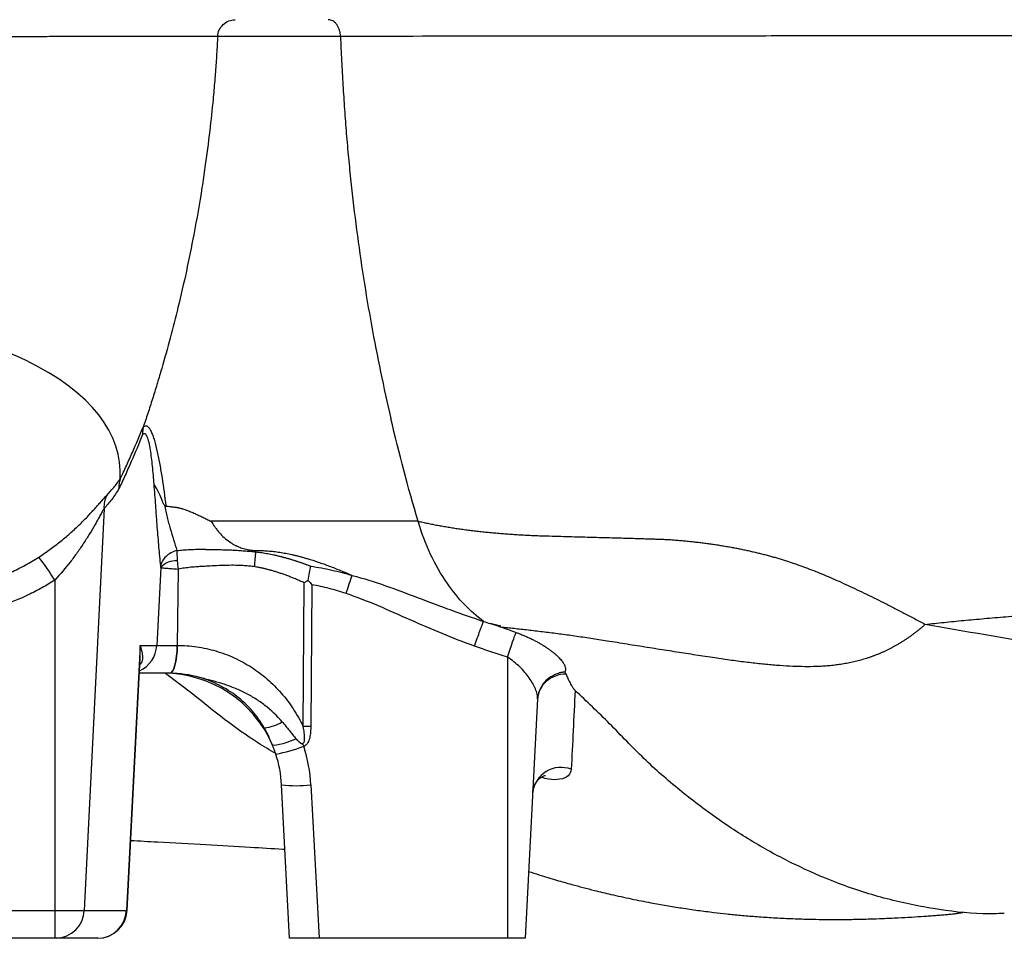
# Model space of a CAD drawing. Header units: millimetres. Extents: x 1747 to 10789, y 1498 to 10860.
# Tile 8 of 21: x 4975 to 5811, y 2618 to 3398. Entities that reach past the tile are written whole.
import ezdxf

# ---------------------------------------------------------------- set-up
doc = ezdxf.new("R2010")
doc.units = ezdxf.units.MM
doc.header["$LTSCALE"] = 5

msp = doc.modelspace()

# ---------------------------------------------------------------- linework, layer by layer
at = {"color": 7, "linetype": 'Continuous', "lineweight": 25}
for p, q in [((5247.56, 3383.67), (5143.22, 3383.67)), ((5046.7, 2982.8), (5029.73, 2641.58)), ((5313.42, 2972.13), (5137.53, 2972.13)), ((5094.89, 2932.69), (5091.46, 2866.58)), ((5109.73, 2931.45), (5108.85, 2866.58)), ((5004.82, 2922.1), (5004.82, 2641.58)), ((5215.87, 2797.74), (5216.71, 2919.77)), ((5223.16, 2918.13), (5222.33, 2797.74)), ((5077.25, 2866.58), (5065.71, 2641.58)), ((5077.25, 2866.58), (5091.46, 2866.58)), ((5091.46, 2866.58), (5108.85, 2866.58)), ((5108.85, 2866.58), (5108.85, 2866.58)), ((5066.25, 2641.58), (5077.47, 2855.67)), ((5389.35, 2856.56), (5389.35, 2617.88)), ((5102.39, 2842.88), (5076.8, 2842.88)), ((5122.09, 2825.17), (5098.76, 2842.83)), ((5415.01, 2821.34), (5404.35, 2617.88)), ((5415.02, 2821.38), (5415.01, 2821.34)), ((5204.35, 2617.88), (5197.53, 2748.12)), ((5222.49, 2748.12), (5229.32, 2617.88)), ((5004.82, 2641.58), (5029.73, 2641.58)), ((5004.82, 2641.58), (5004.82, 2617.88)), ((5029.73, 2641.58), (5065.71, 2641.58)), ((5004.82, 2617.88), (4768.16, 2617.88)), ((5006.03, 2617.88), (5004.82, 2617.88)), ((5041.26, 2617.88), (5006.03, 2617.88)), ((5041.29, 2617.88), (5041.26, 2617.88)), ((5229.32, 2617.88), (5204.35, 2617.88)), ((5389.35, 2617.88), (5229.32, 2617.88)), ((5404.35, 2617.88), (5389.35, 2617.88))]:
    msp.add_line(p, q, dxfattribs=at)
at = {"color": 8, "linetype": 'Continuous', "lineweight": 25}
for p, q in [((4793.13, 2641.58), (5004.82, 2641.58)), ((5065.71, 2641.58), (5066.25, 2641.58))]:
    msp.add_line(p, q, dxfattribs=at)
at = {"color": 7, "linetype": 'Continuous', "lineweight": 25, "flags": 128}
for points in [[(5389.35, 2856.56), (5390.51, 2860.01), (5391.65, 2863.36), (5392.73, 2866.54), (5393.75, 2869.48), (5394.67, 2872.1), (5395.47, 2874.37), (5396.14, 2876.22), (5396.67, 2877.61)], [(5108.85, 2866.58), (5108.67, 2861.89), (5108.26, 2857.42), (5107.65, 2853.32), (5106.84, 2849.75), (5105.88, 2846.83), (5104.78, 2844.66), (5103.61, 2843.33), (5102.39, 2842.88)], [(5102.39, 2842.88), (5103.61, 2843.33), (5104.79, 2844.66), (5105.88, 2846.83), (5106.84, 2849.75), (5107.65, 2853.32), (5108.27, 2857.42), (5108.67, 2861.89), (5108.85, 2866.58)], [(5189.46, 2782.55), (5190.07, 2782.09), (5191.36, 2781.94), (5193.29, 2782.11), (5195.8, 2782.6), (5198.81, 2783.38), (5202.23, 2784.44), (5205.96, 2785.74), (5209.89, 2787.25)]]:
    msp.add_lwpolyline(points, dxfattribs=at)
at = {"color": 7, "linetype": 'Continuous', "lineweight": 25}
for centre, radius, start, end in [((5068.33, 2984.29), 21.68, 153.38765, 183.94595), ((4774.26, 2777.32), 272.24, 32.12623, 37.11768), ((5108.11, 2920.62), 17.91, 87.61512, 137.59288), ((5097.66, 2742.88), 100, 23.37222, 90), ((5180.01, 2829.79), 33.33, 274.8561, 302.64327), ((5219.1, 2334.55), 463.2, 89.60036, 90.39964), ((5171.56, 2896.66), 124.1, 279.7551, 291.14028), ((5097.66, 2741.58), 125, 3, 18.33922), ((5097.66, 2742.88), 100, 3, 18.33922), ((5434.83, 2738.84), 24.16, 68.8744, 173.35985), ((5210.01, 2867.75), 120.29, 264.04331, 275.95669), ((5005.42, 2642.19), 24.31, 271.42525, 358.55259), ((5041.02, 2642.6), 24.71, 270.56427, 357.6341), ((5041.29, 2642.88), 25, 270, 357)]:
    msp.add_arc(centre, radius, start, end, dxfattribs=at)
at = {"color": 8, "linetype": 'Continuous', "lineweight": 25}
msp.add_arc((5066.5, 2867.82), 24.99, 294.64369, 357.15229, dxfattribs=at)
at = {"color": 7, "linetype": 'Continuous', "lineweight": 25}
for points, knots in [([(5143.23, 3383.67), (5143.33, 3385.57), (5143.79, 3387.44), (5145.38, 3390.89), (5146.5, 3392.46), (5149.25, 3395.07), (5150.88, 3396.11), (5154.4, 3397.52), (5156.29, 3397.88), (5158.19, 3397.88)], [0, 0, 0, 0, 0.25, 0.25, 0.5, 0.5, 0.75, 0.75, 1, 1, 1, 1]), ([(5247.56, 3383.67), (5247.52, 3384.63), (5247.42, 3385.56), (5247.11, 3387.4), (5246.89, 3388.3), (5246.34, 3390.03), (5246.01, 3390.85), (5245.25, 3392.38), (5244.81, 3393.11), (5243.86, 3394.42), (5243.35, 3395), (5242.24, 3396.02), (5241.65, 3396.46), (5240.44, 3397.16), (5239.81, 3397.43), (5238.51, 3397.79), (5237.85, 3397.88), (5237.2, 3397.88)], [0, 0, 0, 0, 0.125, 0.125, 0.25, 0.25, 0.375, 0.375, 0.5, 0.5, 0.625, 0.625, 0.75, 0.75, 0.875, 0.875, 1, 1, 1, 1]), ([(5143.23, 3383.67), (5143.21, 3383.67), (5143.18, 3383.67), (5143.13, 3383.67), (5143.06, 3383.67), (5142.89, 3383.67), (5142.53, 3383.67), (5141.74, 3383.67), (5140.94, 3383.67), (5139.2, 3383.67), (5137.84, 3383.67), (5133.16, 3383.66), (5129.25, 3383.66), (5115.16, 3383.64), (5102.66, 3383.62), (5071.48, 3383.58), (5052.81, 3383.55), (5025.47, 3383.51), (5019.8, 3383.5), (5008.06, 3383.49), (5001.97, 3383.48), (4983.22, 3383.46), (4970.04, 3383.45), (4928.49, 3383.41), (4898.12, 3383.4), (4832.08, 3383.38), (4796.41, 3383.38), (4738.83, 3383.39), (4718.92, 3383.4), (4688.26, 3383.41), (4677.9, 3383.41), (4656.91, 3383.42), (4646.27, 3383.43), (4614.03, 3383.44), (4592.12, 3383.45), (4558.63, 3383.47), (4547.37, 3383.47), (4530.31, 3383.48), (4521.74, 3383.48), (4511.67, 3383.49), (4506.62, 3383.49), (4504.1, 3383.49), (4503.01, 3383.49), (4502.29, 3383.49), (4501.92, 3383.49), (4501.56, 3383.49)], [0, 0, 0, 0, 0.000977, 0.000977, 0.001953, 0.003906, 0.007813, 0.015625, 0.03125, 0.03125, 0.0625, 0.0625, 0.125, 0.125, 0.25, 0.25, 0.375, 0.375, 0.40625, 0.40625, 0.4375, 0.4375, 0.5, 0.5, 0.625, 0.625, 0.75, 0.75, 0.8125, 0.8125, 0.84375, 0.84375, 0.875, 0.875, 0.9375, 0.9375, 0.96875, 0.96875, 0.984375, 0.992187, 0.996094, 0.998047, 0.999023, 0.999023, 1, 1, 1, 1]), ([(5143.22, 3383.67), (5143.08, 3381.21), (5142.82, 3376.27), (5142.36, 3368.81), (5141.86, 3361.26), (5141.3, 3353.64), (5140.69, 3345.93), (5140.02, 3338.13), (5138.72, 3324.03), (5136.4, 3302.16), (5133.17, 3277.22), (5128.76, 3247.73), (5121.84, 3207.89), (5110.7, 3156.56), (5099.56, 3114.84), (5092.07, 3089.57), (5088.31, 3077.37), (5084.42, 3065.14), (5081.71, 3057.01), (5080.35, 3052.94)], [0, 0, 0, 0, 0.02185, 0.043956, 0.066321, 0.088944, 0.111829, 0.134975, 0.158385, 0.237488, 0.330195, 0.381693, 0.502166, 0.689288, 0.84819, 0.885871, 0.92373, 0.961772, 1, 1, 1, 1]), ([(6439.35, 3384.12), (6383.59, 3384.13), (6328.46, 3384.14), (6219.39, 3384.16), (6165.46, 3384.16), (6058.79, 3384.17), (6006.05, 3384.17), (5901.79, 3384.16), (5850.27, 3384.15), (5786.63, 3384.13), (5773.95, 3384.13), (5748.73, 3384.12), (5736.19, 3384.11), (5711.24, 3384.1), (5698.83, 3384.1), (5674.14, 3384.08), (5661.86, 3384.08), (5625.26, 3384.05), (5601.21, 3384.04), (5553.79, 3384), (5530.42, 3383.98), (5461.35, 3383.92), (5416.68, 3383.87), (5330.05, 3383.78), (5288.09, 3383.73), (5247.56, 3383.67)], [0, 0, 0, 0, 0.125, 0.125, 0.25, 0.25, 0.375, 0.375, 0.5, 0.5, 0.53125, 0.53125, 0.5625, 0.5625, 0.59375, 0.59375, 0.625, 0.625, 0.6875, 0.6875, 0.75, 0.75, 0.875, 0.875, 1, 1, 1, 1]), ([(5247.56, 3383.67), (5247.8, 3376.79), (5248.1, 3369.92), (5248.8, 3356.16), (5249.18, 3349.28), (5250.02, 3335.53), (5250.46, 3328.65), (5251.42, 3314.9), (5251.94, 3308.04), (5253.07, 3294.33), (5253.68, 3287.48), (5254.97, 3273.81), (5255.65, 3266.98), (5257.83, 3246.51), (5259.45, 3232.9), (5264.81, 3192.18), (5269, 3165.26), (5276.27, 3125.25), (5278.86, 3111.98), (5284.35, 3085.55), (5287.25, 3072.39), (5290.32, 3059.3)], [0, 0, 0, 0, 0.0625, 0.0625, 0.125, 0.125, 0.1875, 0.1875, 0.25, 0.25, 0.3125, 0.3125, 0.375, 0.375, 0.5, 0.5, 0.75, 0.75, 0.875, 0.875, 1, 1, 1, 1]), ([(5060.43, 3008.25), (5062.4, 3045.51), (5005.26, 3125.73), (4794.16, 3161.73), (4595.16, 3183.58), (4545.28, 3188.49), (4493.76, 3193.41)], [0.0560323, 0.0560323, 0.0560323, 0.0560323, 0.4176181, 0.860363, 0.860363, 1, 1, 1, 1]), ([(5060.27, 3007.62), (5060.73, 3008.59), (5061.19, 3009.54), (5062.09, 3011.44), (5063.44, 3014.3), (5064.77, 3017.15), (5067.4, 3022.84), (5069.11, 3026.61), (5074.14, 3037.92), (5077.33, 3045.41), (5080.36, 3052.93)], [0, 0, 0, 0, 0.0625, 0.0625, 0.125, 0.25, 0.25, 0.5, 0.5, 1, 1, 1, 1]), ([(5080.1, 3052.04), (5080.66, 3052.59), (5081.22, 3052.92), (5082.07, 3053.09), (5082.35, 3053.09), (5082.92, 3052.97), (5083.2, 3052.85), (5084.04, 3052.34), (5084.58, 3051.79), (5085.65, 3050.32), (5086.17, 3049.39), (5087.18, 3047.25), (5087.66, 3046.04), (5088.6, 3043.41), (5089.06, 3041.98), (5090.37, 3037.48), (5091.17, 3034.21), (5092.67, 3027.37), (5093.38, 3023.8), (5094.71, 3016.43), (5095.34, 3012.65), (5097.14, 3001.07), (5098.23, 2993.07), (5099.23, 2984.94)], [0, 0, 0, 0, 0.0625, 0.0625, 0.09375, 0.09375, 0.125, 0.125, 0.1875, 0.1875, 0.25, 0.25, 0.3125, 0.3125, 0.375, 0.375, 0.5, 0.5, 0.625, 0.625, 0.75, 0.75, 1, 1, 1, 1]), ([(5079.42, 3045.58), (5076.39, 3037.96), (5073.2, 3030.36), (5068.19, 3018.92), (5066.48, 3015.09), (5063.86, 3009.33), (5062.98, 3007.41), (5061.2, 3003.56), (5060.29, 3001.64), (5059.39, 2999.69)], [0, 0, 0, 0, 0.5, 0.5, 0.75, 0.75, 0.875, 0.875, 1, 1, 1, 1]), ([(5080.1, 3052.04), (5079.82, 3051), (5079.62, 3049.94), (5079.4, 3047.79), (5079.36, 3046.68), (5079.42, 3045.58)], [0, 0, 0, 0, 0.5, 0.5, 1, 1, 1, 1]), ([(5089.2, 3003.42), (5088.81, 3008.63), (5088.38, 3013.74), (5087.62, 3021.13), (5087.35, 3023.55), (5086.77, 3028.25), (5086.45, 3030.54), (5085.74, 3034.9), (5085.35, 3036.97), (5084.69, 3039.75), (5084.46, 3040.63), (5083.97, 3042.25), (5083.71, 3042.99), (5083.16, 3044.28), (5082.86, 3044.84), (5082.24, 3045.71), (5081.92, 3046.03), (5080.89, 3046.56), (5080.17, 3046.33), (5079.42, 3045.58)], [0, 0, 0, 0, 0.25, 0.25, 0.375, 0.375, 0.5, 0.5, 0.625, 0.625, 0.6875, 0.6875, 0.75, 0.75, 0.8125, 0.8125, 0.875, 0.875, 1, 1, 1, 1]), ([(5048.95, 2994), (5050.98, 2996.05), (5052.96, 2998.23), (5055.83, 3001.75), (5056.78, 3002.97), (5058.63, 3005.52), (5059.54, 3006.84), (5060.43, 3008.25)], [0, 0, 0, 0, 0.5, 0.5, 0.75, 0.75, 1, 1, 1, 1]), ([(5060.27, 3007.62), (5059.86, 3006.36), (5059.58, 3005.06), (5059.36, 3003.08), (5059.32, 3002.41), (5059.3, 3001.06), (5059.33, 3000.37), (5059.39, 2999.69)], [0, 0, 0, 0, 0.5, 0.5, 0.75, 0.75, 1, 1, 1, 1]), ([(5060.43, 3008.25), (5060.43, 3008.21), (5060.42, 3008.14), (5060.37, 3007.93), (5060.33, 3007.79), (5060.27, 3007.62)], [0, 0, 0, 0, 0.5, 0.5, 1, 1, 1, 1]), ([(5094.83, 2934.27), (5094.34, 2939.36), (5093.85, 2944.66), (5093.13, 2952.86), (5092.89, 2955.63), (5092.4, 2961.25), (5092.16, 2964.1), (5091.69, 2969.93), (5091.47, 2972.91), (5091.15, 2977.46), (5091.04, 2979), (5090.84, 2982.1), (5090.74, 2983.67), (5090.23, 2991.45), (5089.76, 2997.55), (5089.2, 3003.42)], [0, 0, 0, 0, 0.25, 0.25, 0.375, 0.375, 0.5, 0.5, 0.625, 0.625, 0.6875, 0.6875, 0.75, 0.75, 1, 1, 1, 1]), ([(5098.05, 2985.72), (5097.45, 2986.47), (5096.94, 2987.28), (5096.35, 2988.66), (5096.18, 2989.16), (5095.84, 2990.12), (5095.66, 2990.6), (5094.76, 2992.92), (5094, 2994.64), (5092.45, 2997.76), (5091.67, 2999.16), (5090.63, 3000.97), (5090.3, 3001.52), (5089.7, 3002.54), (5089.42, 3003), (5089.2, 3003.42)], [0, 0, 0, 0, 0.125, 0.125, 0.1875, 0.1875, 0.25, 0.25, 0.5, 0.5, 0.75, 0.75, 0.875, 0.875, 1, 1, 1, 1]), ([(5059.39, 2999.69), (5058.4, 2998.04), (5057.39, 2996.46), (5055.35, 2993.45), (5054.31, 2992.01), (5051.13, 2987.82), (5048.95, 2985.24), (5046.7, 2982.8)], [0, 0, 0, 0, 0.25, 0.25, 0.5, 0.5, 1, 1, 1, 1]), ([(4991.35, 2941.61), (4994.66, 2943.76), (4997.87, 2945.97), (5004.11, 2950.5), (5007.14, 2952.82), (5011.56, 2956.37), (5013.02, 2957.58), (5015.86, 2959.99), (5017.25, 2961.19), (5021.31, 2964.81), (5023.88, 2967.21), (5028.79, 2972), (5031.13, 2974.39), (5035.55, 2979.06), (5037.61, 2981.32), (5040.48, 2984.54), (5041.4, 2985.58), (5043.16, 2987.59), (5044.01, 2988.56), (5046.4, 2991.27), (5047.79, 2992.83), (5048.95, 2994)], [0, 0, 0, 0, 0.125, 0.125, 0.25, 0.25, 0.3125, 0.3125, 0.375, 0.375, 0.5, 0.5, 0.625, 0.625, 0.75, 0.75, 0.8125, 0.8125, 0.875, 0.875, 1, 1, 1, 1]), ([(5046.7, 2982.8), (5046.19, 2981.97), (5045.64, 2981.01), (5044.46, 2978.94), (5043.84, 2977.83), (5042.54, 2975.5), (5041.87, 2974.29), (5040.48, 2971.82), (5039.77, 2970.56), (5037.58, 2966.73), (5036.04, 2964.1), (5032.81, 2958.77), (5031.13, 2956.09), (5027.63, 2950.73), (5025.81, 2948.05), (5022.01, 2942.71), (5020.02, 2940.03), (5013.87, 2932.13), (5009.5, 2927.02), (5004.82, 2922.1)], [0, 0, 0, 0, 0.0625, 0.0625, 0.125, 0.125, 0.1875, 0.1875, 0.25, 0.25, 0.375, 0.375, 0.5, 0.5, 0.625, 0.625, 0.75, 0.75, 1, 1, 1, 1]), ([(5099.22, 2984.92), (5098.96, 2984.95), (5098.75, 2985.07), (5098.37, 2985.36), (5098.2, 2985.53), (5098.05, 2985.72)], [0, 0, 0, 0, 0.5, 0.5, 1, 1, 1, 1]), ([(5098.05, 2985.72), (5098.77, 2982.18), (5099.51, 2978.72), (5100.71, 2973.72), (5101.13, 2972.08), (5101.79, 2969.67), (5102.02, 2968.87), (5102.37, 2967.68), (5102.49, 2967.29), (5102.73, 2966.5), (5102.86, 2966.11), (5102.97, 2965.72)], [0, 0, 0, 0, 0.5, 0.5, 0.75, 0.75, 0.875, 0.875, 0.9375, 0.9375, 1, 1, 1, 1]), ([(5099.23, 2984.94), (5099.92, 2984.86), (5101.23, 2984.71), (5103.14, 2984.49), (5104.88, 2984.27), (5106.44, 2984.07), (5107.8, 2983.87), (5108.97, 2983.69), (5109.93, 2983.52), (5110.98, 2983.28), (5112.21, 2982.94), (5113.7, 2982.5), (5115.25, 2981.98), (5116.87, 2981.41), (5118.55, 2980.78), (5120.29, 2980.08), (5122.11, 2979.32), (5124.42, 2978.31), (5127.27, 2977.01), (5130.63, 2975.41), (5134.07, 2973.75), (5136.39, 2972.63), (5137.55, 2972.07)], [0, 0, 0, 0, 0.056373, 0.107498, 0.153368, 0.193978, 0.229323, 0.259403, 0.284218, 0.303778, 0.341522, 0.380857, 0.421812, 0.464419, 0.508705, 0.554697, 0.60242, 0.651899, 0.735841, 0.825691, 0.912528, 1, 1, 1, 1]), ([(5137.53, 2972.13), (5137.87, 2971.65), (5138.56, 2970.7), (5139.18, 2969.56), (5139.68, 2968.76), (5140.08, 2968.19), (5140.66, 2967.36), (5141.77, 2965.84), (5143.37, 2963.77), (5146.14, 2960.59), (5149.78, 2957.08), (5153.66, 2954.19), (5156.7, 2952.36), (5158.76, 2951.27), (5160.85, 2950.31), (5162.97, 2949.48), (5165.1, 2948.78), (5167.26, 2948.21), (5169.43, 2947.77), (5171.61, 2947.46), (5173.8, 2947.26), (5175.27, 2947.23), (5176, 2947.22)], [0, 0, 0, 0, 0.038369, 0.076331, 0.084794, 0.100032, 0.122061, 0.150894, 0.224329, 0.293902, 0.428822, 0.554929, 0.604819, 0.65322, 0.700227, 0.745945, 0.790483, 0.833963, 0.876513, 0.91827, 0.959382, 1, 1, 1, 1]), ([(5369.11, 2886.96), (5357.68, 2895.33), (5347.43, 2906.06), (5327.69, 2934.49), (5319.38, 2952.16), (5313.44, 2972.13)], [0, 0, 0, 0, 0.4256181, 0.4256181, 0.9256181, 0.9256181, 0.9256181, 0.9256181]), ([(5313.44, 2972.12), (5314.8, 2971.81), (5317.54, 2971.18), (5321.68, 2970.29), (5325.9, 2969.42), (5330.19, 2968.6), (5334.56, 2967.81), (5339, 2967.05), (5343.51, 2966.33), (5348.09, 2965.64), (5352.75, 2964.99), (5357.47, 2964.38), (5362.27, 2963.79), (5367.13, 2963.24), (5372.06, 2962.73), (5377.06, 2962.25), (5382.12, 2961.81), (5387.25, 2961.4), (5392.44, 2961.02), (5397.7, 2960.68), (5403.01, 2960.38), (5408.38, 2960.1), (5413.82, 2959.87), (5419.31, 2959.66), (5426.28, 2959.45), (5434.54, 2959.24), (5443.91, 2958.98), (5452.75, 2958.74), (5461.07, 2958.51), (5468.87, 2958.29), (5476.16, 2958.09), (5482.94, 2957.89), (5489.21, 2957.72), (5494.99, 2957.55), (5500.28, 2957.39), (5505.09, 2957.25), (5509.41, 2957.11), (5513.25, 2956.99), (5516.63, 2956.88), (5519.53, 2956.78), (5521.97, 2956.69), (5523.94, 2956.61), (5525.45, 2956.54), (5527.05, 2956.44), (5528.88, 2956.3), (5531.1, 2956.14), (5533.3, 2955.96), (5535.5, 2955.78), (5537.68, 2955.58), (5539.86, 2955.38), (5542.02, 2955.17), (5544.17, 2954.95), (5546.32, 2954.73), (5548.45, 2954.49), (5550.57, 2954.25), (5552.69, 2954), (5554.79, 2953.74), (5556.89, 2953.47), (5558.97, 2953.2), (5561.05, 2952.91), (5563.11, 2952.62), (5565.17, 2952.32), (5567.21, 2952.01), (5569.25, 2951.69), (5571.28, 2951.37), (5573.29, 2951.03), (5575.3, 2950.69), (5577.3, 2950.34), (5579.29, 2949.98), (5581.27, 2949.62), (5583.25, 2949.24), (5585.21, 2948.86), (5587.17, 2948.47), (5589.11, 2948.07), (5591.05, 2947.66), (5592.98, 2947.25), (5594.9, 2946.83), (5596.81, 2946.4), (5598.71, 2945.96), (5600.6, 2945.51), (5602.49, 2945.05), (5604.37, 2944.59), (5606.24, 2944.12), (5608.1, 2943.64), (5609.95, 2943.15), (5611.79, 2942.66), (5613.63, 2942.16), (5615.46, 2941.64), (5617.28, 2941.13), (5619.09, 2940.6), (5620.89, 2940.06), (5622.69, 2939.52), (5624.48, 2938.97), (5626.26, 2938.41), (5629.57, 2937.36), (5634.48, 2935.71), (5641.05, 2933.36), (5647.82, 2930.79), (5654.78, 2928.01), (5661.93, 2925.02), (5669.29, 2921.82), (5676.83, 2918.41), (5684.58, 2914.81), (5692.52, 2911.01), (5700.66, 2907.02), (5709, 2902.85), (5717.54, 2898.5), (5726.28, 2893.97), (5735.23, 2889.27), (5741.25, 2886.08), (5744.3, 2884.46)], [0, 0, 0, 0, 0.009919, 0.020005, 0.03026, 0.040682, 0.051271, 0.062025, 0.072946, 0.08403, 0.095278, 0.106687, 0.118257, 0.129985, 0.141869, 0.153909, 0.1661, 0.17844, 0.190928, 0.203559, 0.216331, 0.229242, 0.242288, 0.255468, 0.268777, 0.292484, 0.314847, 0.335886, 0.355622, 0.374079, 0.391277, 0.407241, 0.42199, 0.435547, 0.447928, 0.459153, 0.469238, 0.478196, 0.486042, 0.492787, 0.498442, 0.503015, 0.506513, 0.508942, 0.514056, 0.519139, 0.524189, 0.529208, 0.534196, 0.539153, 0.544079, 0.548976, 0.553842, 0.558679, 0.563486, 0.568265, 0.573014, 0.577736, 0.582429, 0.587095, 0.591733, 0.596344, 0.600928, 0.605486, 0.610018, 0.614524, 0.619004, 0.62346, 0.62789, 0.632296, 0.636678, 0.641036, 0.645371, 0.649682, 0.653971, 0.658237, 0.662482, 0.666704, 0.670905, 0.675085, 0.679245, 0.683384, 0.687503, 0.691602, 0.695683, 0.699744, 0.703787, 0.707811, 0.711818, 0.715808, 0.71978, 0.723736, 0.727675, 0.731599, 0.735507, 0.749555, 0.764078, 0.779086, 0.794587, 0.810588, 0.827097, 0.844125, 0.861679, 0.879768, 0.8984, 0.917584, 0.937328, 0.957639, 0.978526, 1, 1, 1, 1]), ([(5102.97, 2965.72), (5103.92, 2962.54), (5104.88, 2959.4), (5106.78, 2953.2), (5107.72, 2950.15), (5108.64, 2947.17)], [0, 0, 0, 0, 0.5, 0.5, 1, 1, 1, 1]), ([(5108.64, 2947.17), (5106.84, 2946.67), (5105.11, 2945.98), (5101.97, 2944.27), (5100.54, 2943.26), (5098.11, 2940.99), (5097.1, 2939.73), (5095.58, 2937.08), (5095.07, 2935.68), (5094.83, 2934.27)], [0, 0, 0, 0, 0.25, 0.25, 0.5, 0.5, 0.75, 0.75, 1, 1, 1, 1]), ([(5108.64, 2947.17), (5108.61, 2945.96), (5108.61, 2944.62), (5108.68, 2941.7), (5108.75, 2940.15), (5108.86, 2938.51)], [0, 0, 0, 0, 0.5, 0.5, 1, 1, 1, 1]), ([(5108.64, 2947.17), (5109.5, 2947.27), (5111.25, 2947.45), (5113.92, 2947.68), (5116.64, 2947.88), (5119.31, 2948.02), (5121.85, 2948.12), (5124.22, 2948.18), (5126.12, 2948.2), (5127.56, 2948.21), (5128.54, 2948.22), (5129.38, 2948.22), (5130.07, 2948.21), (5130.62, 2948.28), (5131.03, 2948.28), (5131.26, 2948.24), (5131.39, 2948.18), (5131.49, 2948.19), (5131.58, 2948.19), (5131.67, 2948.19), (5131.76, 2948.18), (5131.86, 2948.18), (5131.95, 2948.18), (5132.05, 2948.18), (5132.14, 2948.18), (5132.24, 2948.18), (5132.33, 2948.18), (5132.43, 2948.17), (5132.53, 2948.17), (5132.62, 2948.17), (5132.72, 2948.17), (5132.82, 2948.17), (5132.92, 2948.17), (5133.02, 2948.17), (5133.12, 2948.17), (5133.22, 2948.16), (5133.32, 2948.16), (5133.42, 2948.16), (5133.52, 2948.16), (5133.62, 2948.16), (5133.72, 2948.16), (5133.83, 2948.15), (5133.93, 2948.15), (5134.03, 2948.15), (5134.14, 2948.15), (5134.24, 2948.15), (5134.35, 2948.15), (5134.45, 2948.15), (5134.56, 2948.14), (5134.66, 2948.14), (5134.77, 2948.14), (5134.88, 2948.14), (5134.99, 2948.14), (5135.09, 2948.14), (5135.2, 2948.13), (5135.31, 2948.13), (5135.42, 2948.13), (5135.53, 2948.13), (5135.64, 2948.13), (5135.75, 2948.12), (5135.86, 2948.12), (5135.97, 2948.12), (5136.09, 2948.12), (5136.2, 2948.12), (5137.32, 2948.1), (5139.24, 2948.06), (5141.79, 2948), (5143.76, 2947.95), (5145.15, 2947.93), (5146.8, 2947.9), (5148.83, 2947.83), (5151.39, 2947.74), (5153.75, 2947.65), (5156.99, 2947.51), (5161.01, 2947.28), (5165.99, 2946.94), (5170.88, 2946.53), (5174.21, 2946.18), (5175.85, 2946.01)], [0, 0, 0, 0, 0.0388617, 0.0789655, 0.1203085, 0.160807, 0.1987022, 0.2340678, 0.2669641, 0.2837943, 0.2984218, 0.3108551, 0.3211181, 0.329295, 0.3351609, 0.3388906, 0.3404511, 0.3418219, 0.3431993, 0.3445833, 0.3459739, 0.3473712, 0.348775, 0.3501854, 0.3516024, 0.3530259, 0.3544561, 0.3558929, 0.3573363, 0.3587862, 0.3602427, 0.3617059, 0.3631756, 0.3646519, 0.3661348, 0.3676243, 0.3691203, 0.370623, 0.3721322, 0.3736481, 0.3751705, 0.3766995, 0.3782351, 0.3797773, 0.3813261, 0.3828815, 0.3844434, 0.386012, 0.3875872, 0.3891689, 0.3907573, 0.3923523, 0.3939538, 0.395562, 0.3971768, 0.3987981, 0.4004261, 0.4020607, 0.4037018, 0.4053496, 0.407004, 0.408665, 0.4103326, 0.4120068, 0.4136876, 0.4602847, 0.4982214, 0.5275248, 0.5481742, 0.5601722, 0.6011108, 0.6391577, 0.6743219, 0.7066596, 0.7833177, 0.8532005, 0.9275703, 1, 1, 1, 1]), ([(5174.75, 2933.32), (5174.78, 2935.55), (5174.89, 2937.8), (5175.26, 2942.11), (5175.53, 2944.17), (5175.85, 2946.01)], [0, 0, 0, 0, 0.5, 0.5, 1, 1, 1, 1]), ([(5175.85, 2946.01), (5176.69, 2945.92), (5178.37, 2945.72), (5180.87, 2945.37), (5183.34, 2944.97), (5185.81, 2944.52), (5188.31, 2944.03), (5190.87, 2943.5), (5193.45, 2942.93), (5196.02, 2942.31), (5198.55, 2941.66), (5201.05, 2940.98), (5203.52, 2940.26), (5205.97, 2939.53), (5208.39, 2938.77), (5210.8, 2937.99), (5213.18, 2937.19), (5215.53, 2936.37), (5217.87, 2935.54), (5220.19, 2934.7), (5221.72, 2934.13), (5222.49, 2933.84)], [0, 0, 0, 0, 0.05292, 0.105384, 0.157425, 0.209073, 0.261768, 0.316241, 0.371392, 0.426201, 0.480136, 0.533687, 0.586884, 0.639732, 0.692232, 0.744385, 0.796187, 0.847637, 0.89873, 0.94949, 1, 1, 1, 1]), ([(5176, 2947.22), (5176.82, 2947.22), (5178.47, 2947.21), (5180.94, 2947.13), (5183.42, 2947.01), (5185.91, 2946.84), (5188.4, 2946.62), (5190.91, 2946.35), (5193.43, 2946.04), (5195.96, 2945.67), (5198.5, 2945.26), (5201.05, 2944.81), (5203.62, 2944.3), (5206.2, 2943.75), (5208.8, 2943.15), (5211.42, 2942.51), (5214.06, 2941.82), (5216.71, 2941.09), (5221.58, 2939.67), (5228.7, 2937.39), (5238.11, 2933.99), (5247.74, 2930.2), (5254.2, 2927.44), (5257.49, 2926.04)], [0, 0, 0, 0, 0.029235, 0.058545, 0.087951, 0.117474, 0.147134, 0.176952, 0.206949, 0.237143, 0.267556, 0.298205, 0.329112, 0.360293, 0.391769, 0.423558, 0.455677, 0.488145, 0.520979, 0.634931, 0.752362, 0.873858, 1, 1, 1, 1]), ([(4889.23, 2912.89), (4891.48, 2912.89), (4893.73, 2912.92), (4898.22, 2913.06), (4900.47, 2913.17), (4907.19, 2913.59), (4911.66, 2914.02), (4920.58, 2915.17), (4925.03, 2915.9), (4933.82, 2917.65), (4938.16, 2918.67), (4951.05, 2922.21), (4959.44, 2925.17), (4971.7, 2930.59), (4975.74, 2932.56), (4983.68, 2936.85), (4987.56, 2939.15), (4991.35, 2941.61)], [0, 0, 0, 0, 0.0625, 0.0625, 0.125, 0.125, 0.25, 0.25, 0.375, 0.375, 0.5, 0.5, 0.75, 0.75, 0.875, 0.875, 1, 1, 1, 1]), ([(5094.89, 2932.69), (5095.02, 2932.65), (5095.23, 2932.61), (5095.78, 2932.52), (5096.13, 2932.48), (5097.36, 2932.33), (5098.43, 2932.24), (5101.06, 2932.03), (5102.58, 2931.92), (5105.97, 2931.69), (5107.81, 2931.57), (5109.73, 2931.45)], [0, 0, 0, 0, 0.125, 0.125, 0.25, 0.25, 0.5, 0.5, 0.75, 0.75, 1, 1, 1, 1]), ([(5174.75, 2933.32), (5174.04, 2933.43), (5172.6, 2933.64), (5170.41, 2933.89), (5168.16, 2934.11), (5165.84, 2934.29), (5163.46, 2934.43), (5161.01, 2934.52), (5156.95, 2934.62), (5150.7, 2934.55), (5142.84, 2934.24), (5135.6, 2933.89), (5130.18, 2933.62), (5125.34, 2933.34), (5120.5, 2932.92), (5115.07, 2932.29), (5111.5, 2931.73), (5109.73, 2931.45)], [0, 0, 0, 0, 0.033032, 0.066936, 0.101728, 0.137422, 0.17403, 0.211565, 0.250036, 0.361001, 0.499327, 0.61145, 0.694648, 0.748925, 0.834293, 0.917957, 1, 1, 1, 1]), ([(5216.71, 2919.77), (5215.59, 2920.27), (5213.39, 2921.26), (5210.09, 2922.68), (5206.85, 2924.01), (5203.66, 2925.26), (5200.52, 2926.43), (5197.44, 2927.52), (5194.42, 2928.53), (5191.45, 2929.46), (5188.54, 2930.31), (5185.67, 2931.08), (5182.87, 2931.76), (5180.12, 2932.37), (5177.42, 2932.89), (5175.63, 2933.18), (5174.75, 2933.32)], [0, 0, 0, 0, 0.082892, 0.163939, 0.243157, 0.320564, 0.39618, 0.470023, 0.542117, 0.612485, 0.681151, 0.748144, 0.813493, 0.877228, 0.939385, 1, 1, 1, 1]), ([(5220.13, 2921.69), (5220.36, 2923.94), (5220.68, 2926.18), (5221.48, 2930.31), (5221.96, 2932.21), (5222.49, 2933.84)], [0, 0, 0, 0, 0.5, 0.5, 1, 1, 1, 1]), ([(5222.49, 2933.84), (5228.42, 2932.98), (5234.31, 2931.86), (5245.97, 2929.21), (5251.76, 2927.7), (5257.51, 2926.03)], [0, 0, 0, 0, 0.5, 0.5, 1, 1, 1, 1]), ([(5220.13, 2921.69), (5219.86, 2921.54), (5219.29, 2921.23), (5218.45, 2920.76), (5217.58, 2920.27), (5217, 2919.94), (5216.71, 2919.77)], [0, 0, 0, 0, 0.238751, 0.484999, 0.738748, 1, 1, 1, 1]), ([(5252.23, 2910.64), (5253.19, 2913.5), (5254.15, 2916.34), (5255.95, 2921.58), (5256.79, 2923.99), (5257.51, 2926.03)], [0, 0, 0, 0, 0.5, 0.5, 1, 1, 1, 1]), ([(5257.48, 2926.05), (5267.04, 2923.5), (5276.43, 2920.49), (5295.06, 2914), (5304.29, 2910.53), (5322.73, 2903.56), (5331.94, 2900.05), (5350.44, 2893.28), (5359.73, 2890.01), (5369.11, 2886.97)], [0, 0, 0, 0, 0.25, 0.25, 0.5, 0.5, 0.75, 0.75, 1, 1, 1, 1]), ([(5252.23, 2910.64), (5247.47, 2912.21), (5242.68, 2913.66), (5232.99, 2916.19), (5228.1, 2917.28), (5223.16, 2918.13)], [0, 0, 0, 0, 0.5, 0.5, 1, 1, 1, 1]), ([(5361.29, 2865.97), (5352.05, 2869.27), (5342.91, 2872.84), (5324.75, 2880.35), (5315.74, 2884.28), (5297.75, 2892.23), (5288.77, 2896.25), (5270.67, 2903.9), (5261.55, 2907.54), (5252.23, 2910.64)], [0, 0, 0, 0, 0.25, 0.25, 0.5, 0.5, 0.75, 0.75, 1, 1, 1, 1]), ([(5744.3, 2884.46), (5746.93, 2884.75), (5752.23, 2885.33), (5760.3, 2886.18), (5768.55, 2887.01), (5776.99, 2887.82), (5785.63, 2888.61), (5794.47, 2889.39), (5803.53, 2890.16), (5812.77, 2890.91), (5822.22, 2891.65), (5831.84, 2892.37), (5841.65, 2893.09), (5851.64, 2893.79), (5861.8, 2894.48), (5872.14, 2895.17), (5882.65, 2895.84), (5893.34, 2896.51), (5904.19, 2897.17), (5915.22, 2897.83), (5926.42, 2898.48), (5937.78, 2899.13), (5949.31, 2899.78), (5961.02, 2900.42), (5972.88, 2901.06), (5984.91, 2901.71), (5997.1, 2902.35), (6009.45, 2902.99), (6021.96, 2903.64), (6030.37, 2904.07), (6034.59, 2904.28)], [0, 0, 0, 0, 0.02786, 0.05627, 0.08526, 0.114863, 0.145119, 0.17605, 0.207641, 0.239872, 0.272719, 0.306159, 0.340168, 0.374738, 0.409862, 0.445536, 0.481754, 0.518511, 0.555804, 0.593629, 0.631984, 0.670864, 0.710263, 0.750175, 0.790592, 0.831506, 0.872911, 0.914799, 0.957165, 1, 1, 1, 1]), ([(5361.29, 2865.97), (5362.13, 2868.3), (5362.96, 2870.61), (5364.56, 2874.99), (5365.32, 2877.06), (5366.7, 2880.77), (5367.32, 2882.42), (5368.37, 2885.14), (5368.8, 2886.22), (5369.11, 2886.97)], [0, 0, 0, 0, 0.25, 0.25, 0.5, 0.5, 0.75, 0.75, 1, 1, 1, 1]), ([(5383.7, 2882.79), (5382.21, 2883.16), (5380.72, 2883.55), (5378.49, 2884.14), (5377.75, 2884.33), (5376.26, 2884.72), (5375.52, 2884.91), (5374.78, 2885.09)], [0, 0, 0, 0, 0.5, 0.5, 0.75, 0.75, 1, 1, 1, 1]), ([(5744.3, 2884.46), (5743.57, 2883.82), (5742.11, 2882.56), (5739.92, 2880.72), (5737.72, 2878.94), (5735.51, 2877.23), (5733.3, 2875.57), (5731.09, 2873.97), (5728.87, 2872.43), (5726.64, 2870.94), (5724.41, 2869.51), (5722.17, 2868.13), (5719.91, 2866.81), (5717.66, 2865.54), (5715.39, 2864.32), (5713.11, 2863.15), (5710.82, 2862.04), (5708.52, 2860.97), (5706.21, 2859.96), (5703.88, 2858.99), (5701.55, 2858.07), (5699.2, 2857.19), (5696.84, 2856.36), (5694.47, 2855.58), (5692.08, 2854.84), (5689.68, 2854.15), (5687.27, 2853.5), (5684.84, 2852.89), (5682.39, 2852.33), (5679.94, 2851.8), (5677.46, 2851.32), (5674.98, 2850.88), (5672.48, 2850.48), (5669.96, 2850.11), (5667.43, 2849.79), (5664.89, 2849.5), (5662.32, 2849.25), (5659.75, 2849.03), (5657.16, 2848.86), (5654.55, 2848.71), (5651.93, 2848.61), (5646.96, 2848.47), (5639.38, 2848.48), (5628.9, 2848.86), (5617.69, 2849.6), (5605.73, 2850.69), (5593.01, 2852.12), (5579.51, 2853.87), (5567.56, 2855.61), (5557.43, 2857.15), (5549.37, 2858.38), (5541.24, 2859.64), (5533.05, 2860.91), (5524.79, 2862.21), (5516.48, 2863.52), (5508.1, 2864.85), (5499.66, 2866.19), (5491.16, 2867.55), (5482.61, 2868.92), (5474.56, 2870.22), (5467.06, 2871.42), (5460.17, 2872.47), (5453.36, 2873.48), (5446.65, 2874.45), (5440.03, 2875.37), (5433.5, 2876.24), (5427.08, 2877.08), (5420.75, 2877.87), (5414.53, 2878.63), (5408.41, 2879.34), (5402.4, 2880.02), (5396.5, 2880.66), (5390.71, 2881.27), (5386.91, 2881.66), (5385.02, 2881.85)], [0, 0, 0, 0, 0.00924, 0.018381, 0.027425, 0.036377, 0.045239, 0.054013, 0.062702, 0.071307, 0.079832, 0.088279, 0.096649, 0.104947, 0.113173, 0.121331, 0.129422, 0.13745, 0.145417, 0.153325, 0.161177, 0.168975, 0.176721, 0.184419, 0.19207, 0.199677, 0.207241, 0.214765, 0.222251, 0.229701, 0.237117, 0.244501, 0.251855, 0.259181, 0.266482, 0.273759, 0.281015, 0.288251, 0.295469, 0.302671, 0.30986, 0.317037, 0.343189, 0.370749, 0.399824, 0.430508, 0.462894, 0.497066, 0.533099, 0.553226, 0.573534, 0.594024, 0.614693, 0.635541, 0.656566, 0.677766, 0.699136, 0.720674, 0.742374, 0.764234, 0.782009, 0.799654, 0.817166, 0.834542, 0.851779, 0.868871, 0.885816, 0.902609, 0.919247, 0.935726, 0.952044, 0.968197, 0.984183, 1, 1, 1, 1]), ([(5396.67, 2877.61), (5397.22, 2877.41), (5398.33, 2876.99), (5399.98, 2876.35), (5401.59, 2875.7), (5403.18, 2875.05), (5404.74, 2874.38), (5406.28, 2873.7), (5407.78, 2873.01), (5409.26, 2872.31), (5410.71, 2871.61), (5412.14, 2870.89), (5413.53, 2870.16), (5414.9, 2869.42), (5416.24, 2868.67), (5417.55, 2867.91), (5418.84, 2867.15), (5420.1, 2866.37), (5421.33, 2865.58), (5422.54, 2864.78), (5423.71, 2863.97), (5424.86, 2863.16), (5425.99, 2862.33), (5427.09, 2861.49), (5428.46, 2860.4), (5430.05, 2859.08), (5431.76, 2857.54), (5433.28, 2856.04), (5434.62, 2854.6), (5435.76, 2853.21), (5436.71, 2851.87), (5437.48, 2850.58), (5438.06, 2849.34), (5438.45, 2848.16), (5438.66, 2847.03), (5438.67, 2845.96), (5438.51, 2844.95), (5438.26, 2844.33), (5438.13, 2844.01)], [0, 0, 0, 0, 0.022272, 0.044348, 0.066247, 0.08799, 0.109599, 0.131094, 0.152496, 0.173828, 0.195111, 0.216367, 0.237618, 0.258884, 0.280189, 0.301553, 0.322996, 0.34454, 0.366205, 0.388011, 0.409976, 0.432121, 0.454462, 0.477017, 0.499804, 0.542378, 0.583791, 0.624154, 0.663585, 0.702214, 0.740176, 0.777617, 0.814688, 0.851544, 0.888343, 0.925247, 0.962414, 1, 1, 1, 1]), ([(5108.85, 2866.58), (5114.46, 2866.58), (5120, 2866.17), (5130.95, 2864.59), (5136.35, 2863.42), (5144.35, 2861.06), (5147, 2860.18), (5152.25, 2858.21), (5154.82, 2857.14), (5162.4, 2853.67), (5167.26, 2851), (5174.26, 2846.49), (5176.55, 2844.9), (5181.03, 2841.55), (5183.23, 2839.77), (5189.62, 2834.24), (5193.59, 2830.28), (5200.95, 2821.84), (5204.34, 2817.36), (5209, 2810.25), (5210.49, 2807.81), (5213.3, 2802.84), (5214.62, 2800.31), (5215.87, 2797.74)], [0, 0, 0, 0, 0.125, 0.125, 0.25, 0.25, 0.3125, 0.3125, 0.375, 0.375, 0.5, 0.5, 0.5625, 0.5625, 0.625, 0.625, 0.75, 0.75, 0.875, 0.875, 0.9375, 0.9375, 1, 1, 1, 1]), ([(5389.35, 2856.56), (5387.01, 2857.34), (5384.67, 2858.11), (5379.98, 2859.65), (5377.64, 2860.41), (5370.61, 2862.72), (5365.94, 2864.32), (5361.3, 2865.98)], [0, 0, 0, 0, 0.25, 0.25, 0.5, 0.5, 1, 1, 1, 1]), ([(5415.01, 2821.34), (5415.08, 2822.53), (5414.92, 2823.86), (5414.28, 2826.64), (5413.79, 2828.1), (5412.55, 2831.11), (5411.78, 2832.68), (5410.01, 2835.81), (5409, 2837.38), (5406.77, 2840.54), (5405.52, 2842.13), (5402.84, 2845.24), (5401.4, 2846.77), (5398.29, 2849.77), (5396.62, 2851.24), (5393.13, 2854), (5391.29, 2855.32), (5389.35, 2856.56)], [0, 0, 0, 0, 0.125, 0.125, 0.25, 0.25, 0.375, 0.375, 0.5, 0.5, 0.625, 0.625, 0.75, 0.75, 0.875, 0.875, 1, 1, 1, 1]), ([(5438.13, 2844.01), (5437.75, 2843.97), (5437, 2843.88), (5435.88, 2843.69), (5434.77, 2843.46), (5433.32, 2843.1), (5431.52, 2842.53), (5428.68, 2841.38), (5425.4, 2839.53), (5422.08, 2836.81), (5419.22, 2833.54), (5417.27, 2830.25), (5416.16, 2827.43), (5415.63, 2825.57), (5415.32, 2824.09), (5415.11, 2822.71), (5415.05, 2821.81), (5415.02, 2821.38)], [0, 0, 0, 0, 0.031397, 0.062818, 0.094263, 0.125733, 0.187326, 0.250172, 0.380709, 0.500013, 0.611529, 0.750848, 0.828313, 0.875789, 0.920238, 0.961651, 1, 1, 1, 1]), ([(5197.98, 2801.72), (5193.55, 2806.82), (5188.7, 2811.46), (5180.72, 2817.68), (5177.94, 2819.63), (5172.24, 2823.22), (5169.31, 2824.86), (5163.29, 2827.89), (5160.21, 2829.26), (5153.91, 2831.77), (5150.71, 2832.9), (5144.27, 2834.96), (5141.02, 2835.9), (5136.15, 2837.21), (5134.53, 2837.64), (5131.28, 2838.47), (5129.65, 2838.88), (5128.04, 2839.29)], [0, 0, 0, 0, 0.25, 0.25, 0.375, 0.375, 0.5, 0.5, 0.625, 0.625, 0.75, 0.75, 0.875, 0.875, 0.9375, 0.9375, 1, 1, 1, 1]), ([(5182.83, 2796.58), (5181.37, 2799.14), (5179.75, 2801.65), (5176.3, 2806.5), (5174.46, 2808.82), (5168.62, 2815.51), (5164.31, 2819.58), (5157.24, 2825.08), (5154.78, 2826.81), (5149.76, 2830), (5147.19, 2831.46), (5139.29, 2835.47), (5133.79, 2837.64), (5128.04, 2839.29)], [0, 0, 0, 0, 0.125, 0.125, 0.25, 0.25, 0.5, 0.5, 0.625, 0.625, 0.75, 0.75, 1, 1, 1, 1]), ([(5439.02, 2842.19), (5435.95, 2842.17), (5432.89, 2841.62), (5427.22, 2839.54), (5424.61, 2838.02), (5420.21, 2834.2), (5418.41, 2831.91), (5415.89, 2826.88), (5415.16, 2824.15), (5415.02, 2821.38)], [0, 0, 0, 0, 0.25, 0.25, 0.5, 0.5, 0.75, 0.75, 1, 1, 1, 1]), ([(5439.02, 2842.19), (5439.29, 2841.59), (5439.79, 2840.43), (5440.56, 2838.74), (5441.31, 2837.15), (5442.11, 2835.51), (5442.97, 2833.86), (5443.82, 2832.36), (5444.54, 2831.2), (5445.17, 2830.27), (5445.89, 2829.34), (5446.5, 2828.69), (5446.8, 2828.37)], [0, 0, 0, 0, 0.139813, 0.269488, 0.389036, 0.498464, 0.633926, 0.748902, 0.81672, 0.875042, 0.938334, 1, 1, 1, 1]), ([(5446.79, 2828.36), (5446.26, 2816.95), (5445.72, 2805.56), (5444.63, 2783.11), (5444.09, 2772.05), (5443.54, 2761.37)], [0, 0, 0, 0, 0.5, 0.5, 1, 1, 1, 1]), ([(5811.42, 2638.9), (5805.32, 2638.77), (5785.12, 2638.35), (5750.91, 2642.55), (5709.13, 2651.27), (5669.98, 2664.12), (5633.54, 2679.94), (5599.83, 2698.09), (5567.09, 2719.23), (5535.5, 2743.37), (5504.97, 2769.93), (5476.41, 2800.38), (5456.65, 2819.05), (5446.79, 2828.36)], [0, 0, 0, 0, 0.046322, 0.153505, 0.260383, 0.366933, 0.458257, 0.549309, 0.640073, 0.730536, 0.820687, 0.910515, 1, 1, 1, 1]), ([(5193.02, 2774.5), (5187.7, 2777.64), (5162.83, 2792.34), (5140.02, 2810.72), (5122.09, 2825.17)], [0, 0, 0, 0, 0.2135, 1, 1, 1, 1]), ([(5189.46, 2782.55), (5188.57, 2784.61), (5187.64, 2786.93), (5185.45, 2791.7), (5184.21, 2794.16), (5182.83, 2796.58)], [0, 0, 0, 0, 0.5, 0.5, 1, 1, 1, 1]), ([(5197.98, 2801.72), (5200.03, 2799.37), (5202.01, 2796.95), (5204.94, 2793.3), (5205.91, 2792.07), (5207.87, 2789.63), (5208.86, 2788.42), (5209.89, 2787.25)], [0, 0, 0, 0, 0.5, 0.5, 0.75, 0.75, 1, 1, 1, 1]), ([(5209.89, 2787.25), (5210.49, 2786.56), (5211.11, 2785.89), (5212.11, 2784.95), (5212.46, 2784.64), (5213.18, 2784.07), (5213.56, 2783.81), (5214.39, 2783.41), (5214.86, 2783.26), (5215.55, 2783.35), (5215.77, 2783.44), (5216.15, 2783.72), (5216.29, 2783.91), (5216.66, 2784.51), (5216.79, 2784.96), (5216.98, 2785.86), (5217.03, 2786.32), (5217.12, 2787.71), (5217.1, 2788.63), (5217, 2790.46), (5216.91, 2791.38), (5216.57, 2794.12), (5216.24, 2795.94), (5215.87, 2797.74)], [0, 0, 0, 0, 0.125, 0.125, 0.1875, 0.1875, 0.25, 0.25, 0.3125, 0.3125, 0.34375, 0.34375, 0.375, 0.375, 0.4375, 0.4375, 0.5, 0.5, 0.625, 0.625, 0.75, 0.75, 1, 1, 1, 1]), ([(5222.33, 2797.74), (5222.32, 2796.17), (5222.25, 2794.61), (5221.96, 2791.52), (5221.74, 2789.98), (5221.21, 2787.71), (5221, 2786.96), (5220.48, 2785.47), (5220.17, 2784.73), (5219.38, 2783.34), (5218.91, 2782.69), (5217.76, 2781.6), (5217.07, 2781.16), (5216.31, 2780.91)], [0, 0, 0, 0, 0.25, 0.25, 0.5, 0.5, 0.625, 0.625, 0.75, 0.75, 0.875, 0.875, 1, 1, 1, 1]), ([(5209.89, 2787.25), (5210.4, 2786.67), (5210.92, 2786.1), (5212.01, 2785.01), (5212.58, 2784.48), (5213.53, 2783.8), (5213.86, 2783.6), (5214.39, 2783.35), (5214.57, 2783.28), (5214.95, 2783.16), (5215.14, 2783.12), (5215.48, 2782.92), (5215.59, 2782.74), (5215.77, 2782.39), (5215.85, 2782.21), (5216.06, 2781.66), (5216.19, 2781.28), (5216.31, 2780.91)], [0, 0, 0, 0, 0.25, 0.25, 0.5, 0.5, 0.625, 0.625, 0.6875, 0.6875, 0.75, 0.75, 0.8125, 0.8125, 0.875, 0.875, 1, 1, 1, 1]), ([(5192.58, 2774.35), (5192.12, 2775.76), (5191.62, 2777.14), (5190.58, 2779.87), (5190.04, 2781.22), (5189.46, 2782.55)], [0, 0, 0, 0, 0.5, 0.5, 1, 1, 1, 1]), ([(5410.88, 2741.74), (5410.87, 2741.85), (5410.82, 2743.24), (5411.75, 2746.85), (5414.19, 2751.25), (5417.71, 2754.48), (5420.4, 2755.87), (5421.78, 2756.21), (5421.72, 2756.2), (5421.7, 2756.2)], [0, 0, 0, 0, 0.017448, 0.213503, 0.429612, 0.627443, 0.789903, 0.929225, 1, 1, 1, 1]), ([(5069.36, 2700.98), (5076.96, 2700.57), (5098.78, 2699.39), (5132.71, 2697.48), (5167.97, 2695.44), (5190.17, 2694.12), (5199.73, 2693.54), (5200.39, 2693.5)], [0, 0, 0, 0, 0.164683, 0.473408, 0.764525, 0.983668, 1, 1, 1, 1]), ([(5407.33, 2674.63), (5410.26, 2673.68), (5418.14, 2671.13), (5430.37, 2667.45), (5442.88, 2663.9), (5453.6, 2661.02), (5464.68, 2658.18), (5478.31, 2654.9), (5494.28, 2651.38), (5510.05, 2648.26), (5524.31, 2645.71), (5537.6, 2643.55), (5550.99, 2641.6), (5563.81, 2639.96), (5575.87, 2638.59), (5587.6, 2637.43), (5600.17, 2636.37), (5613.83, 2635.42), (5628.26, 2634.67), (5641.82, 2634.19), (5653.24, 2633.96), (5663.05, 2633.86), (5673.3, 2633.86), (5684.9, 2634), (5696.79, 2634.29), (5708.92, 2634.72), (5720.84, 2635.28), (5732.64, 2635.94), (5741.49, 2636.51), (5748.59, 2637), (5753.49, 2637.35), (5758.22, 2637.71), (5762.7, 2638.09), (5766.74, 2638.49), (5770.63, 2638.97), (5773.74, 2639.47), (5775.77, 2639.89), (5776.3, 2639.92), (5776.59, 2639.94)], [0, 0, 0, 0, 0.018173, 0.048861, 0.075062, 0.094613, 0.113995, 0.141998, 0.176507, 0.209524, 0.235854, 0.261162, 0.288155, 0.314723, 0.336564, 0.358997, 0.38356, 0.410222, 0.438983, 0.468083, 0.489719, 0.506005, 0.525739, 0.550437, 0.575054, 0.597006, 0.623905, 0.648391, 0.67224, 0.684268, 0.698983, 0.717645, 0.74084, 0.76915, 0.803141, 0.857919, 0.923746, 1, 1, 1, 1])]:
    msp.add_open_spline(points, degree=3, knots=knots, dxfattribs=at)
for points in [[(5080.35, 3052.94), (5080.27, 3052.64), (5080.18, 3052.34), (5080.1, 3052.04)], [(5313.44, 2972.13), (5304.93, 3000.74), (5297.22, 3029.8), (5290.32, 3059.3)], [(5108.86, 2938.51), (5109, 2936.24), (5109.33, 2933.85), (5109.73, 2931.45)], [(5094.89, 2932.69), (5094.89, 2933.3), (5094.87, 2933.84), (5094.83, 2934.27)], [(5220.13, 2921.69), (5221.15, 2920.51), (5222.16, 2919.33), (5223.16, 2918.13)], [(5369.11, 2886.97), (5371, 2886.34), (5372.89, 2885.71), (5374.78, 2885.09)], [(5374.78, 2885.09), (5377.2, 2884.3), (5379.63, 2883.53), (5382.09, 2882.79)], [(5383.7, 2882.79), (5383.15, 2882.79), (5382.65, 2882.79), (5382.1, 2882.79)], [(5382.1, 2882.76), (5383.09, 2882.45), (5384.07, 2882.15), (5385.06, 2881.84)], [(5385.04, 2881.81), (5388.93, 2880.44), (5392.8, 2879.04), (5396.67, 2877.61)], [(5438.13, 2844.01), (5438.46, 2843.4), (5438.76, 2842.79), (5439.02, 2842.19)], [(5128.04, 2839.29), (5119.67, 2841.68), (5111.11, 2842.88), (5102.39, 2842.88)]]:
    msp.add_open_spline(points, degree=3, dxfattribs=at)
at = {"color": 8, "linetype": 'Continuous', "lineweight": 25}
for points, knots in [([(5004.82, 2922.1), (5001.21, 2919.74), (4997.53, 2917.52), (4990.01, 2913.31), (4986.19, 2911.33), (4974.59, 2905.82), (4966.69, 2902.67), (4950.56, 2897.36), (4942.32, 2895.21), (4929.74, 2892.7), (4925.49, 2891.98), (4916.98, 2890.79), (4912.73, 2890.33), (4904.21, 2889.63), (4899.95, 2889.4), (4891.42, 2889.17), (4887.16, 2889.19), (4874.36, 2889.19), (4848.76, 2889.19), (4823.17, 2889.19), (4806.1, 2889.19)], [0, 0, 0, 0, 0.0625, 0.0625, 0.125, 0.125, 0.25, 0.25, 0.375, 0.375, 0.4375, 0.4375, 0.5, 0.5, 0.5625, 0.5625, 0.625, 0.625, 0.75, 1, 1, 1, 1]), ([(6110.01, 2835.88), (6083.5, 2838.19), (6027.17, 2843.12), (5939.49, 2853.43), (5844.17, 2866.71), (5778.4, 2878.4), (5744.3, 2884.46)], [0, 0, 0, 0, 0.216621, 0.460276, 0.72011, 1, 1, 1, 1]), ([(5077.25, 2866.58), (5077.26, 2866.56), (5078.21, 2864.22), (5079.31, 2858.84), (5079.67, 2853.12), (5077.28, 2850.5), (5077.2, 2850.41)], [0, 0, 0, 0, 0.002743, 0.417004, 0.979248, 1, 1, 1, 1]), ([(5077.25, 2855.75), (5077.42, 2859.32), (5077.58, 2862.92), (5077.26, 2866.55), (5077.25, 2866.58)], [0, 0, 0, 0, 0.992396, 1, 1, 1, 1]), ([(5443.54, 2761.37), (5443.02, 2759.4), (5441.98, 2755.47), (5434.8, 2752.6), (5426.21, 2752.29), (5420.17, 2753.96), (5418.12, 2754.52)], [0, 0, 0, 0, 0.302184, 0.602611, 0.864706, 1, 1, 1, 1])]:
    msp.add_open_spline(points, degree=3, knots=knots, dxfattribs=at)

doc.saveas('drawing.dxf')
